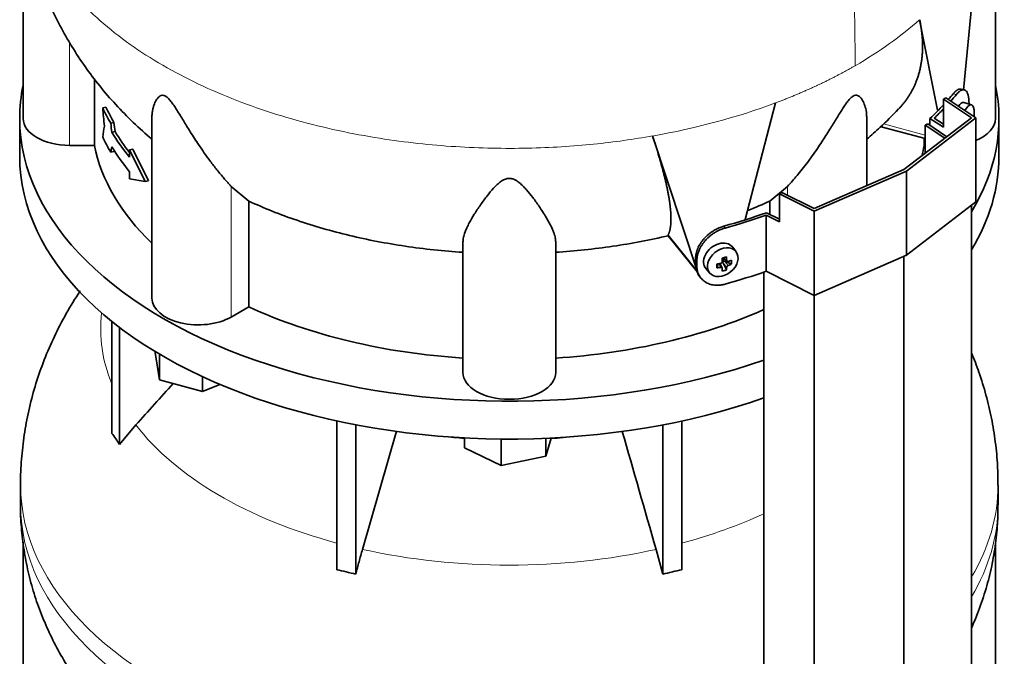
# Model space of a CAD drawing. Header units: millimetres. Extents: x 452 to 1336, y -1172 to 1297.
# Tile 8 of 27: x 1044 to 1331, y -749 to -564. Entities that reach past the tile are written whole.
import ezdxf

# ---------------------------------------------------------------- set-up
doc = ezdxf.new("R2010")
doc.units = ezdxf.units.MM
for name, color, linetype in [('LOW_454-1', 7, 'Continuous'), ('M5X8_UNI7687', 7, 'Continuous'), ('VSI344-454_TERMI', 7, 'Continuous'), ('VSI344-454_TESTA', 7, 'Continuous'), ('VSI454_DIFFUSORE', 7, 'Continuous')]:
    doc.layers.add(name, color=color, linetype=linetype)

# ---------------------------------------------------------------- blocks, each defined once
blk = doc.blocks.new('SE4')
at = {"layer": 'LOW_454-1', "color": 7, "linetype": 'Continuous', "lineweight": 35}
for p, q in [((1307.99, -594.26), (1308.75, -593.89)), ((1313.75, -598.09), (1307.99, -594.26)), ((1307.99, -594.26), (1307.99, -602.49)), ((1308.75, -593.89), (1314.36, -597.61)), ((1321.5, -830.56), (1321.5, -617.6)), ((1301.84, -845.63), (1301.84, -632.43)), ((1261.08, -637.01), (1261.08, -850.26)), ((1275.75, -856.98), (1275.75, -643.78))]:
    blk.add_line(p, q, dxfattribs=at)
at = {"layer": 'M5X8_UNI7687', "color": 7, "linetype": 'Continuous', "lineweight": 35}
for p, q in [((1321.5, -588.34), (1319.26, -587.66)), ((1253.01, -631.14), (1252, -629.78)), ((1249.2, -632.85), (1250.36, -633.85)), ((1249.27, -632.92), (1249.27, -633.8)), ((1244.23, -636.06), (1245.34, -637.33)), ((1247.41, -635.8), (1247.76, -634.62)), ((1248.93, -635.79), (1248.24, -634.54)), ((1250.15, -636.4), (1249.24, -634.43)), ((1251.64, -634.66), (1249.7, -633.91))]:
    blk.add_line(p, q, dxfattribs=at)
at = {"layer": 'M5X8_UNI7687', "color": 4, "linetype": 'Continuous', "lineweight": 9}
for p, q in [((1249.32, -632.82), (1250.25, -633.61)), ((1248.51, -635.65), (1247.93, -634.59)), ((1250.25, -635.59), (1249.24, -634.43)), ((1249.7, -633.91), (1250.7, -635.06))]:
    blk.add_line(p, q, dxfattribs=at)
at = {"layer": 'M5X8_UNI7687', "color": 7, "linetype": 'Continuous', "lineweight": 35}
blk.add_arc((1312.32, -590.97), 10, 355.3007, 6.9701, dxfattribs=at)
for centre, major_axis, ratio, start_param, end_param in [((1317.94, -592.48), (1.3, 4.83), 0.345066, 0, 0.78056), ((1317.94, -592.48), (1.3, 4.83), 0.345066, 6.272967, 6.283185), ((1320.2, -593.09), (-1.28, -4.76), 0.345066, 2.435688, 4.101845), ((1248.05, -632.84), (3.89, 3.14), 0.739997, 0, 3.172175), ((1248.05, -632.84), (3.89, 3.14), 0.739997, 6.252603, 6.283185), ((1246.36, -633.25), (8.97, 2.29), 0.035701, -1.293098, -1.143406), ((1245.57, -629.56), (2.06, -9.79), 0.279258, 1.046834, 1.161394), ((1245.29, -629.64), (3.16, -9.49), 0.408248, 1.007206, 1.121766), ((1249.14, -630), (-1.01, -9.2), 0.152739, -1.021742, -0.87205), ((1245.43, -629.73), (9.99, 0.43), 0.510658, -1.393505, -1.278945), ((1245.43, -629.47), (9.99, -0.48), 0.639648, -1.340934, -1.226375), ((1245.57, -629.56), (2.06, -9.79), 0.279258, 0.690017, 0.804576), ((1249.5, -634.09), (0.391, 0.312), 0.744948, 1.56038, 2.087178), ((1249.7, -634.32), (-0.449, 0.845), 0.482969, 0.934611, 1.452812), ((1249.7, -634.32), (-0.837, 0.408), 0.40333, 4.914112, 5.432313), ((1245.29, -629.64), (3.16, -9.49), 0.408248, 0.650389, 0.764948), ((1245.43, -629.73), (9.99, 0.43), 0.510658, -1.036687, -0.922127), ((1245.43, -629.47), (9.99, -0.48), 0.639648, -0.984117, -0.869557), ((1243.58, -631.5), (6.65, -6.44), 0.71261, 0.529363, 0.679055), ((1246.36, -628.25), (7.61, -5.28), 0.901051, 5.557555, 5.707247)]:
    blk.add_ellipse(centre, major_axis=major_axis, ratio=ratio, start_param=start_param, end_param=end_param, dxfattribs=at)
blk.add_ellipse((1249.1, -634.14), major_axis=(-3.84, -3.1), ratio=0.739997, dxfattribs=at)
for points in [[(1248.51, -634.49), (1248.53, -634.49), (1248.56, -634.48), (1248.61, -634.46), (1248.65, -634.44), (1248.69, -634.42), (1248.73, -634.39), (1248.77, -634.37), (1248.81, -634.33), (1248.84, -634.3), (1248.87, -634.26), (1248.9, -634.22), (1248.92, -634.17), (1248.94, -634.13), (1248.95, -634.09), (1248.96, -634.05), (1248.97, -634.01), (1248.97, -633.98), (1248.97, -633.96)], [(1248.97, -635.93), (1248.97, -635.92), (1248.97, -635.89), (1248.96, -635.86), (1248.95, -635.83), (1248.94, -635.8), (1248.92, -635.77), (1248.9, -635.74), (1248.87, -635.72), (1248.84, -635.7), (1248.81, -635.68), (1248.77, -635.66), (1248.73, -635.65), (1248.69, -635.64), (1248.65, -635.64), (1248.61, -635.64), (1248.56, -635.64), (1248.53, -635.64), (1248.51, -635.65)], [(1250.25, -633.61), (1250.25, -633.63), (1250.26, -633.66), (1250.27, -633.7), (1250.28, -633.73), (1250.3, -633.77), (1250.32, -633.8), (1250.34, -633.83), (1250.37, -633.85), (1250.4, -633.88), (1250.43, -633.9), (1250.47, -633.91), (1250.5, -633.92), (1250.54, -633.92), (1250.58, -633.92), (1250.62, -633.92), (1250.66, -633.91), (1250.69, -633.9), (1250.7, -633.9)], [(1250.7, -635.06), (1250.69, -635.06), (1250.66, -635.08), (1250.62, -635.1), (1250.58, -635.12), (1250.54, -635.15), (1250.5, -635.17), (1250.47, -635.21), (1250.43, -635.24), (1250.4, -635.28), (1250.37, -635.32), (1250.34, -635.35), (1250.32, -635.39), (1250.3, -635.43), (1250.28, -635.47), (1250.27, -635.51), (1250.26, -635.55), (1250.25, -635.57), (1250.25, -635.59)]]:
    blk.add_open_spline(points, degree=3, dxfattribs=at)
at = {"layer": 'VSI344-454_TERMI', "color": 7, "linetype": 'Continuous', "lineweight": 35}
for p, q in [((1319.38, -583.97), (1318.46, -583.75)), ((1313.3, -586.7), (1314.01, -586.29)), ((1321.5, -592.15), (1313.3, -586.7)), ((1313.3, -586.7), (1313.3, -594.87)), ((1314.01, -586.29), (1322.78, -592.12)), ((1320.77, -588.12), (1320.77, -587.93)), ((1301.84, -607.21), (1321.5, -592.15)), ((1322.78, -592.12), (1302.55, -607.62)), ((1309.4, -592.28), (1313.3, -594.87)), ((1309.4, -594.32), (1309.4, -592.28)), ((1310.64, -592.22), (1313.3, -593.99)), ((1322.78, -592.12), (1322.78, -616.62)), ((1275.75, -618.56), (1301.84, -607.21)), ((1302.55, -607.62), (1275.7, -619.3)), ((1302.55, -607.62), (1302.55, -632.12)), ((1265.61, -614.24), (1266.32, -613.83)), ((1275.7, -619.3), (1265.61, -614.24)), ((1265.61, -614.24), (1265.61, -622.4)), ((1266.32, -613.83), (1275.75, -618.56)), ((1322.78, -616.62), (1302.55, -632.12)), ((1261.73, -636.79), (1261.73, -620.46)), ((1261.73, -620.46), (1265.61, -622.4)), ((1261.83, -619.74), (1265.61, -621.64)), ((1275.7, -619.3), (1275.7, -643.8)), ((1241.19, -634.75), (1241.19, -633.12)), ((1302.55, -632.12), (1275.7, -643.8)), ((1241.57, -635.29), (1241.57, -633.65)), ((1242.17, -637.98), (1242.55, -638.51)), ((1275.7, -643.8), (1261.73, -636.79))]:
    blk.add_line(p, q, dxfattribs=at)
at = {"layer": 'VSI344-454_TERMI', "color": 4, "linetype": 'Continuous', "lineweight": 9}
for p, q in [((1317.11, -585.33), (1316.18, -585.11)), ((1249.42, -623.66), (1249.8, -624.19)), ((1241.19, -633.12), (1241.57, -633.65)), ((1241.57, -635.29), (1241.19, -634.75))]:
    blk.add_line(p, q, dxfattribs=at)
at = {"layer": 'VSI344-454_TERMI', "color": 7, "linetype": 'Continuous', "lineweight": 35}
for centre, major_axis, start_param, end_param in [((1186.98, -549.06), (143.5, 0), -0.472679, -0.450192), ((1186.98, -549.06), (144.5, 0), -0.475462, -0.449757), ((1186.98, -549.06), (143.5, 0), -0.548792, -0.494278), ((1186.98, -549.06), (144.5, 0), -0.543719, -0.506971), ((1186.98, -549.06), (143.5, 0), -1.120604, -1.022004), ((1186.98, -549.06), (144.5, 0), -1.121039, -1.027077), ((1186.98, -565.39), (144.5, 0), -1.121039, -1.027077)]:
    blk.add_ellipse(centre, major_axis=major_axis, ratio=0.57735, start_param=start_param, end_param=end_param, dxfattribs=at)
for points, knots in [([(1316.18, -585.11), (1316.22, -585.06), (1316.31, -584.96), (1316.44, -584.82), (1316.56, -584.68), (1316.69, -584.56), (1316.81, -584.44), (1316.93, -584.33), (1317.06, -584.24), (1317.18, -584.14), (1317.29, -584.06), (1317.41, -583.99), (1317.53, -583.92), (1317.72, -583.83), (1317.97, -583.74), (1318.25, -583.72), (1318.41, -583.74), (1318.47, -583.75)], [0, 0, 0, 0, 0.0210183, 0.0419351, 0.0627723, 0.0835523, 0.1042975, 0.1250306, 0.145774, 0.1665505, 0.1873825, 0.2082923, 0.229302, 0.2504333, 0.3124933, 0.3747088, 0.4161494, 0.4161494, 0.4161494, 0.4161494]), ([(1320.77, -587.93), (1320.77, -587.85), (1320.77, -587.69), (1320.76, -587.46), (1320.75, -587.23), (1320.74, -587.01), (1320.72, -586.79), (1320.7, -586.59), (1320.68, -586.39), (1320.65, -586.19), (1320.62, -586), (1320.59, -585.82), (1320.55, -585.65), (1320.48, -585.37), (1320.37, -585.02), (1320.19, -584.64), (1319.99, -584.34), (1319.75, -584.12), (1319.49, -583.99), (1319.21, -583.93), (1318.9, -583.96), (1318.61, -584.06), (1318.34, -584.2), (1318.1, -584.36), (1317.86, -584.55), (1317.62, -584.77), (1317.36, -585.03), (1317.19, -585.23), (1317.11, -585.33)], [0, 0, 0, 0, 0.020997, 0.041894, 0.062713, 0.083478, 0.10421, 0.124932, 0.145667, 0.166438, 0.187266, 0.208174, 0.229186, 0.250321, 0.31238, 0.374613, 0.43743, 0.499972, 0.562502, 0.625326, 0.687533, 0.749602, 0.791735, 0.83347, 0.874983, 0.916456, 0.958069, 1, 1, 1, 1]), ([(1241.19, -633.12), (1241.19, -633.04), (1241.2, -632.88), (1241.21, -632.63), (1241.23, -632.39), (1241.26, -632.14), (1241.3, -631.89), (1241.35, -631.65), (1241.41, -631.4), (1241.47, -631.15), (1241.55, -630.9), (1241.63, -630.65), (1241.73, -630.4), (1241.89, -629.99), (1242.16, -629.42), (1242.58, -628.7), (1243.07, -628), (1243.62, -627.33), (1244.22, -626.69), (1244.87, -626.1), (1245.56, -625.55), (1246.21, -625.11), (1246.8, -624.75), (1247.31, -624.48), (1247.83, -624.23), (1248.36, -624.01), (1248.89, -623.81), (1249.24, -623.71), (1249.42, -623.66)], [0, 0, 0, 0, 0.020997, 0.041894, 0.062714, 0.083478, 0.10421, 0.124932, 0.145667, 0.166438, 0.187266, 0.208175, 0.229186, 0.250321, 0.312381, 0.374613, 0.43743, 0.499971, 0.5625, 0.625324, 0.687531, 0.7496, 0.791733, 0.833468, 0.874982, 0.916455, 0.958068, 1, 1, 1, 1]), ([(1249.8, -624.19), (1249.71, -624.22), (1249.53, -624.27), (1249.26, -624.35), (1249, -624.45), (1248.73, -624.55), (1248.47, -624.65), (1248.21, -624.77), (1247.95, -624.89), (1247.69, -625.01), (1247.44, -625.15), (1247.18, -625.29), (1246.92, -625.44), (1246.51, -625.7), (1245.94, -626.08), (1245.25, -626.63), (1244.6, -627.23), (1243.99, -627.86), (1243.45, -628.53), (1242.96, -629.23), (1242.54, -629.95), (1242.23, -630.61), (1242.01, -631.19), (1241.85, -631.69), (1241.72, -632.18), (1241.64, -632.68), (1241.58, -633.17), (1241.57, -633.49), (1241.57, -633.65)], [0, 0, 0, 0, 0.021018, 0.041934, 0.062771, 0.083551, 0.104296, 0.125029, 0.145772, 0.166549, 0.18738, 0.20829, 0.2293, 0.250431, 0.312491, 0.374707, 0.437523, 0.500061, 0.56259, 0.62542, 0.687635, 0.749712, 0.791848, 0.833577, 0.875076, 0.916525, 0.958107, 1, 1, 1, 1]), ([(1242.17, -637.97), (1242.04, -637.8), (1241.85, -637.48), (1241.63, -637.01), (1241.47, -636.59), (1241.35, -636.15), (1241.26, -635.7), (1241.2, -635.23), (1241.2, -634.91), (1241.19, -634.75)], [0.6886177, 0.6886177, 0.6886177, 0.6886177, 0.7497121, 0.7918482, 0.8335767, 0.8750754, 0.916525, 0.9581066, 1, 1, 1, 1]), ([(1241.57, -635.29), (1241.57, -635.37), (1241.57, -635.53), (1241.59, -635.77), (1241.61, -636), (1241.64, -636.23), (1241.68, -636.46), (1241.73, -636.68), (1241.79, -636.9), (1241.85, -637.12), (1241.93, -637.33), (1242.01, -637.54), (1242.1, -637.75), (1242.27, -638.08), (1242.54, -638.53), (1242.96, -639.04), (1243.45, -639.5), (1243.99, -639.91), (1244.6, -640.24), (1245.25, -640.51), (1245.94, -640.7), (1246.59, -640.81), (1247.18, -640.85), (1247.69, -640.85), (1248.21, -640.82), (1248.73, -640.76), (1249.27, -640.66), (1249.62, -640.57), (1249.8, -640.52)], [0, 0, 0, 0, 0.020997, 0.041894, 0.062713, 0.083478, 0.10421, 0.124932, 0.145667, 0.166438, 0.187266, 0.208174, 0.229186, 0.250321, 0.31238, 0.374613, 0.43743, 0.499972, 0.562502, 0.625326, 0.687533, 0.749602, 0.791735, 0.83347, 0.874983, 0.916456, 0.958069, 1, 1, 1, 1])]:
    blk.add_open_spline(points, degree=3, knots=knots, dxfattribs=at)
at = {"layer": 'VSI344-454_TESTA', "color": 7, "linetype": 'Continuous', "lineweight": 35}
for p, q in [((1045.48, -531.66), (1045.48, -592.34)), ((1328.48, -592.34), (1328.48, -531.67)), ((1319.2, -584.03), (1323.09, -542.89)), ((1311.63, -589.9), (1306.4, -563.56)), ((1066.23, -580.81), (1066.23, -600.13)), ((1069.56, -589.01), (1068.63, -589.23)), ((1255.63, -621.7), (1264.45, -587.78)), ((1082.97, -592.03), (1082.97, -644.59)), ((1290.99, -611.93), (1290.99, -592.03)), ((1071.91, -593.49), (1070.98, -593.72)), ((1295.23, -594.74), (1307.99, -598.18)), ((1072.22, -596.12), (1071.29, -596.34)), ((1241.65, -636.62), (1228.66, -597.41)), ((1307.72, -598.1), (1307.72, -600.13)), ((1066.23, -600.13), (1058.98, -600.13)), ((1077.39, -601.26), (1076.46, -601.48)), ((1081, -610.67), (1076.46, -601.48)), ((1076.46, -601.48), (1076.46, -603.59)), ((1081.94, -610.44), (1077.39, -601.26)), ((1307.99, -600.13), (1307.72, -600.13)), ((1071.91, -601.93), (1070.98, -602.15)), ((1076.46, -607.81), (1076.46, -609.92)), ((1081, -610.67), (1076.46, -609.92)), ((1081.94, -610.44), (1081, -610.67)), ((1111.14, -616.36), (1106.01, -612.07)), ((1267.94, -612.07), (1262.81, -616.36)), ((1111.14, -616.36), (1111.14, -647.14)), ((1262.81, -616.36), (1262.81, -620.24)), ((1233.19, -626.43), (1233.23, -626.18)), ((1233.24, -626.5), (1241.73, -637.02)), ((1173.48, -666.24), (1173.48, -628.21)), ((1200.48, -666.24), (1200.48, -628.21)), ((1111.14, -647.14), (1106.01, -650.1))]:
    blk.add_line(p, q, dxfattribs=at)
at = {"layer": 'VSI344-454_TESTA', "color": 4, "linetype": 'Continuous', "lineweight": 9}
for p, q in [((1058.98, -600.13), (1058.98, -570.2)), ((1295.92, -593.88), (1307.99, -597.13)), ((1106.01, -650.1), (1106.01, -612.07)), ((1267.94, -614.64), (1267.94, -612.07)), ((1233.23, -626.18), (1241.65, -636.62))]:
    blk.add_line(p, q, dxfattribs=at)
at = {"layer": 'VSI344-454_TESTA', "color": 7, "linetype": 'Continuous', "lineweight": 35}
for centre, major_axis, start_param, end_param in [((1186.98, -570.97), (-122.5, 0), 0.261186, 0.327396), ((1186.98, -570.97), (-121.5, 0), 0.260097, 0.326857), ((1058.98, -592.34), (13.5, 0), 3.141593, 4.712389), ((1314.98, -592.34), (-13.5, 0), 2.187452, 3.141593), ((1186.98, -579.41), (-122.5, 0), 0.261186, 0.327396), ((1186.98, -573.08), (-122.5, 0), 0.335083, 0.446047), ((1186.98, -573.08), (-121.5, 0), 0.334608, 0.428513), ((1186.98, -592.34), (-121.5, 0), 0.111341, 0.543224), ((1186.98, -577.3), (-122.5, 0), 0.335083, 0.446047), ((1186.98, -592.34), (121.5, 0), -0.156365, -0.111341), ((1096.47, -644.59), (13.5, 0), 3.141593, 5.497787), ((1186.98, -592.34), (-121.5, 0), 0.896739, 1.459455), ((1186.98, -592.34), (121.5, 0), 4.82373, 5.368326), ((1186.98, -666.24), (13.5, 0), 3.141593, 6.283185)]:
    blk.add_ellipse(centre, major_axis=major_axis, ratio=0.57735, start_param=start_param, end_param=end_param, dxfattribs=at)
at = {"layer": 'VSI344-454_TESTA', "color": 4, "linetype": 'Continuous', "lineweight": 9}
blk.add_ellipse((1186.98, -518.83), major_axis=(142.36, 0), ratio=0.57735, start_param=5.009578, end_param=5.287871, dxfattribs=at)
blk.add_open_spline([(1268.48, -454.49), (1269.51, -459.06), (1272.31, -468.72), (1277.45, -484.06), (1281.82, -499.93), (1284.47, -514.96), (1286.04, -529.05), (1286.92, -542.59), (1287.39, -555.83), (1287.54, -567.16), (1287.64, -574.2), (1287.64, -576.94)], degree=3, knots=[0, 0, 0, 0, 0.117079, 0.240569, 0.360617, 0.476421, 0.590288, 0.703407, 0.816259, 0.929029, 1, 1, 1, 1], dxfattribs=at)
for points, weights in [([(1044.62, -518.82), (1044.62, -584.67), (1137.93, -613.45), (1228.66, -597.41)], [0.668640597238, 0.547029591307, 0.657482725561, 1]), ([(1264.45, -587.78), (1272.82, -584.64), (1280.58, -581.01), (1287.64, -576.94)], [1, 0.996331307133, 0.996331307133, 1])]:
    blk.add_rational_spline(points, weights, degree=3, dxfattribs=at)
at = {"layer": 'VSI344-454_TESTA', "color": 7, "linetype": 'Continuous', "lineweight": 35}
for points, knots in [([(1044.66, -518.89), (1044.68, -520.99), (1044.73, -524.93), (1045.39, -531.6), (1046.53, -538.43), (1048.15, -545.19), (1050.23, -551.8), (1052.77, -558.26), (1055.74, -564.55), (1059.14, -570.64), (1062.95, -576.54), (1067.18, -582.22), (1071.81, -587.67), (1076.85, -592.9), (1080.63, -596.35), (1082.73, -598.16), (1082.95, -598.35)], [0, 0, 0, 0, 0.0564817, 0.1251749, 0.193648, 0.2620048, 0.3303534, 0.3988082, 0.4674909, 0.5365318, 0.6060698, 0.6762518, 0.7472291, 0.8191521, 0.8921604, 0.9006926, 0.9006926, 0.9006926, 0.9006926]), ([(1300.31, -589.53), (1300.38, -589.47), (1300.55, -589.28), (1300.82, -588.98), (1301.14, -588.63), (1301.44, -588.27), (1301.73, -587.9), (1302.02, -587.54), (1302.3, -587.16), (1302.58, -586.79), (1302.84, -586.41), (1303.1, -586.02), (1303.35, -585.63), (1303.59, -585.24), (1303.82, -584.84), (1304.05, -584.43), (1304.27, -584.03), (1304.48, -583.62), (1304.68, -583.2), (1304.88, -582.78), (1305.07, -582.36), (1305.25, -581.94), (1305.42, -581.51), (1305.66, -580.88), (1305.95, -580.04), (1306.26, -579), (1306.53, -577.94), (1306.75, -576.87), (1306.94, -575.79), (1307.08, -574.71), (1307.18, -573.61), (1307.24, -572.51), (1307.26, -571.4), (1307.25, -570.29), (1307.19, -569.17), (1307.11, -568.05), (1306.98, -566.93), (1306.82, -565.81), (1306.63, -564.69), (1306.48, -563.93), (1306.4, -563.56)], [0.1920892, 0.1920892, 0.1920892, 0.1920892, 0.2005107, 0.2147742, 0.2290298, 0.2432778, 0.2575181, 0.2717506, 0.2859755, 0.3001927, 0.3144023, 0.3286042, 0.3427985, 0.3569852, 0.3711642, 0.3853356, 0.3994995, 0.4136557, 0.4278043, 0.4419454, 0.4560788, 0.4702047, 0.484323, 0.4984337, 0.5315552, 0.5644411, 0.5970912, 0.6295054, 0.6616835, 0.6936252, 0.7253304, 0.756799, 0.7880306, 0.8190252, 0.8497823, 0.8803019, 0.9105837, 0.9406275, 0.970433, 1, 1, 1, 1]), ([(1106.01, -612.07), (1105.8, -611.84), (1105.36, -611.36), (1104.65, -610.57), (1103.84, -609.64), (1102.91, -608.53), (1101.59, -606.91), (1100.01, -604.87), (1098.28, -602.48), (1096.74, -600.25), (1095.38, -598.18), (1094.17, -596.28), (1092.79, -594.06), (1091.53, -591.98), (1090.34, -590.04), (1089.52, -588.77), (1088.73, -587.62), (1087.93, -586.63), (1087.09, -585.85), (1086.27, -585.51), (1085.63, -585.59), (1085.1, -585.89), (1084.63, -586.36), (1084.04, -587.21), (1083.58, -588.28), (1083.23, -589.51), (1083.04, -590.6), (1082.97, -591.46), (1082.97, -591.94), (1082.97, -592.03)], [0, 0, 0, 0, 0.020247, 0.0413012, 0.0631676, 0.0911499, 0.1206822, 0.1725651, 0.2189806, 0.2600001, 0.2962057, 0.3283254, 0.3570821, 0.4069553, 0.4285992, 0.4484587, 0.4665056, 0.4826091, 0.4971306, 0.5113122, 0.5266668, 0.543344, 0.562023, 0.5826937, 0.6304427, 0.6595254, 0.6923195, 0.7261108, 0.734395, 0.734395, 0.734395, 0.734395]), ([(1290.99, -592.03), (1290.99, -591.88), (1290.97, -591.02), (1290.78, -589.56), (1290.21, -587.8), (1289.52, -586.56), (1288.86, -585.89), (1288.31, -585.6), (1287.77, -585.51), (1287.04, -585.75), (1286.25, -586.39), (1285.49, -587.27), (1284.71, -588.35), (1283.93, -589.54), (1283.1, -590.88), (1281.88, -592.88), (1280.16, -595.7), (1278.3, -598.62), (1276.59, -601.16), (1275.05, -603.35), (1273.44, -605.53), (1271.83, -607.58), (1270.39, -609.32), (1269.1, -610.82), (1268.32, -611.66), (1267.94, -612.07)], [0.2656377, 0.2656377, 0.2656377, 0.2656377, 0.2789295, 0.3409942, 0.392778, 0.4359518, 0.4604978, 0.4716154, 0.4871189, 0.5000341, 0.5129562, 0.5284792, 0.5444389, 0.5641957, 0.583938, 0.6074587, 0.6593255, 0.7214848, 0.7571561, 0.7963778, 0.8446458, 0.8874257, 0.9275339, 0.9650516, 1, 1, 1, 1]), ([(1291.03, -598.33), (1292.37, -597.2), (1295.61, -594.31), (1298.36, -591.52), (1300.29, -589.54)], [0.4401061, 0.4401061, 0.4401061, 0.4401061, 0.667966, 1, 1, 1, 1]), ([(1233.23, -626.18), (1233.25, -626.12), (1233.31, -626.01), (1233.38, -625.83), (1233.46, -625.64), (1233.52, -625.44), (1233.59, -625.24), (1233.65, -625.03), (1233.7, -624.81), (1233.75, -624.58), (1233.8, -624.35), (1233.84, -624.1), (1233.88, -623.85), (1233.91, -623.6), (1233.94, -623.33), (1233.97, -623.06), (1233.99, -622.78), (1234, -622.5), (1234.01, -622.21), (1234.02, -621.91), (1234.02, -621.6), (1234.02, -621.28), (1234.02, -620.96), (1234.01, -620.64), (1233.99, -620.3), (1233.98, -619.96), (1233.95, -619.61), (1233.93, -619.26), (1233.9, -618.9), (1233.86, -618.53), (1233.82, -618.15), (1233.78, -617.77), (1233.73, -617.39), (1233.68, -616.99), (1233.62, -616.59), (1233.56, -616.19), (1233.47, -615.59), (1233.34, -614.79), (1233.15, -613.77), (1232.94, -612.72), (1232.72, -611.65), (1232.47, -610.56), (1232.21, -609.45), (1231.92, -608.32), (1231.62, -607.16), (1231.3, -605.99), (1230.97, -604.81), (1230.62, -603.61), (1230.26, -602.39), (1229.88, -601.17), (1229.49, -599.93), (1229.08, -598.68), (1228.8, -597.83), (1228.66, -597.41)], [0, 0, 0, 0, 0.014374, 0.02874, 0.043097, 0.057447, 0.071789, 0.086123, 0.100449, 0.114767, 0.129077, 0.143379, 0.157674, 0.171961, 0.186239, 0.200511, 0.214774, 0.22903, 0.243278, 0.257518, 0.27175, 0.285975, 0.300193, 0.314402, 0.328604, 0.342798, 0.356985, 0.371164, 0.385335, 0.399499, 0.413655, 0.427804, 0.441945, 0.456079, 0.470204, 0.484323, 0.498433, 0.531555, 0.564441, 0.597091, 0.629505, 0.661683, 0.693625, 0.72533, 0.756799, 0.78803, 0.819025, 0.849782, 0.880302, 0.910583, 0.940627, 0.970433, 1, 1, 1, 1]), ([(1200.48, -628.21), (1200.47, -628.03), (1200.46, -627.66), (1200.36, -627.06), (1200.2, -626.36), (1199.93, -625.54), (1199.46, -624.35), (1198.73, -622.86), (1197.74, -621.12), (1196.73, -619.49), (1195.73, -617.99), (1194.77, -616.61), (1193.58, -615.01), (1192.39, -613.51), (1191.16, -612.15), (1190.26, -611.29), (1189.34, -610.55), (1188.35, -609.98), (1187.22, -609.68), (1186.05, -609.82), (1185.03, -610.29), (1184.1, -610.95), (1183.21, -611.74), (1181.97, -613.03), (1180.78, -614.49), (1179.56, -616.09), (1178.58, -617.46), (1177.65, -618.85), (1176.49, -620.64), (1175.46, -622.41), (1174.62, -624.1), (1174.02, -625.51), (1173.57, -626.89), (1173.51, -627.78), (1173.48, -628.21)], [0, 0, 0, 0, 0.020247, 0.041301, 0.063168, 0.09115, 0.120682, 0.172565, 0.218981, 0.26, 0.296206, 0.328325, 0.357082, 0.406955, 0.428599, 0.448459, 0.466506, 0.482609, 0.497131, 0.511312, 0.526667, 0.543344, 0.562023, 0.582694, 0.630443, 0.659525, 0.692319, 0.726111, 0.759233, 0.82594, 0.865768, 0.902245, 0.953307, 1, 1, 1, 1]), ([(1111.14, -616.36), (1115.59, -618.41), (1120.29, -620.28), (1130.11, -623.63), (1135.22, -625.1), (1145.74, -627.62), (1151.16, -628.66), (1162.2, -630.3), (1167.81, -630.9), (1173.48, -631.26)], [0, 0, 0, 0, 0.25, 0.25, 0.5, 0.5, 0.75, 0.75, 1, 1, 1, 1]), ([(1233.19, -626.43), (1227.97, -627.67), (1222.6, -628.7), (1211.66, -630.31), (1206.09, -630.9), (1200.48, -631.26)], [0, 0, 0, 0, 0.5, 0.5, 1, 1, 1, 1])]:
    blk.add_open_spline(points, degree=3, knots=knots, dxfattribs=at)
at = {"layer": 'VSI344-454_TESTA', "color": 4, "linetype": 'Continuous', "lineweight": 9}
blk.add_open_spline([(1306.4, -563.56), (1300.98, -568.38), (1294.68, -572.87), (1287.64, -576.94)], degree=3, dxfattribs=at)
at = {"layer": 'VSI344-454_TESTA', "color": 7, "linetype": 'Continuous', "lineweight": 35}
for points in [[(1069.14, -594.51), (1068.96, -592.75), (1068.8, -590.99), (1068.63, -589.23)], [(1069.14, -594.51), (1068.96, -595.56), (1068.8, -596.62), (1068.63, -597.67)], [(1071.29, -596.34), (1071.19, -595.46), (1071.08, -594.59), (1070.98, -593.72)], [(1072.22, -596.12), (1072.11, -595.24), (1072.01, -594.37), (1071.91, -593.49)], [(1071.29, -600.56), (1071.19, -601.09), (1071.08, -601.62), (1070.98, -602.15)], [(1071.99, -601.53), (1071.96, -601.66), (1071.94, -601.8), (1071.91, -601.93)], [(1262.81, -616.36), (1260.72, -617.32), (1258.58, -618.24), (1256.39, -619.13)], [(1233.33, -626.61), (1233.28, -626.55), (1233.24, -626.49), (1233.19, -626.43)]]:
    blk.add_open_spline(points, degree=3, dxfattribs=at)
at = {"layer": 'VSI454_DIFFUSORE', "color": 7, "linetype": 'Continuous', "lineweight": 35}
for p, q in [((1044.48, -592.34), (1044.48, -603.36)), ((1329.48, -603.36), (1329.48, -592.34)), ((1328.62, -612.91), (1328.5, -613)), ((1328.62, -612.91), (1328.62, -612.35)), ((1071.27, -683.96), (1071.27, -651.38)), ((1073.56, -687.16), (1073.56, -653.17)), ((1083.91, -660.4), (1083.91, -660.17)), ((1085.12, -668.37), (1083.91, -660.4)), ((1085.12, -668.37), (1085.12, -660.89)), ((1097.68, -671.75), (1097.68, -667.47)), ((1097.68, -671.75), (1085.12, -668.37)), ((1102.72, -669.71), (1097.68, -671.75)), ((1073.56, -687.16), (1078.28, -681.52)), ((1136.75, -723.64), (1136.75, -680.35)), ((1142.3, -724.97), (1142.3, -681.48)), ((1231.66, -724.97), (1231.66, -681.48)), ((1237.2, -723.64), (1237.2, -680.35)), ((1154.11, -683.31), (1144.25, -717.73)), ((1173.96, -688.16), (1173.96, -685.29)), ((1184.57, -693.3), (1184.57, -685.62)), ((1199.19, -685.33), (1197.59, -690.57)), ((1197.59, -690.57), (1197.59, -685.4)), ((1184.57, -693.3), (1173.96, -688.16)), ((1197.59, -690.57), (1184.57, -693.3)), ((1044.72, -699.06), (1044.72, -704.81)), ((1329.23, -704.81), (1329.23, -699.06)), ((1045.48, -715.68), (1045.48, -780.13)), ((1328.48, -780.13), (1328.48, -715.91)), ((1229.7, -717.73), (1231.66, -724.97))]:
    blk.add_line(p, q, dxfattribs=at)
for centre, start_param, end_param in [((1186.98, -592.34), 6.164646, 6.283185), ((1186.98, -592.34), 2.805373, 3.260132), ((1186.98, -592.34), 0, 2.117672), ((1186.98, -603.36), 0, 2.117672), ((1186.98, -603.36), 2.805373, 3.141593)]:
    blk.add_ellipse(centre, major_axis=(-142.5, 0), ratio=0.57735, start_param=start_param, end_param=end_param, dxfattribs=at)
at = {"layer": 'VSI454_DIFFUSORE', "color": 4, "linetype": 'Continuous', "lineweight": 9}
for centre, major_axis, start_param, end_param in [((1186.98, -653.65), (118.93, 0), 3.072762, 3.374835), ((1186.98, -653.65), (-118.93, 0), 0.417927, 1.134811), ((1186.98, -632.55), (-92.64, 0), 1.362219, 1.429779), ((1186.98, -632.55), (-92.64, 0), -4.580995, -4.503811), ((1186.98, -699.06), (142.25, 0), 3.141593, 5.260321), ((1186.98, -699.06), (142.25, 0), 5.95196, 6.283185), ((1186.98, -699.06), (142.25, 0), 0, 0.000076), ((1186.98, -704.81), (-142.25, 0), 0, 2.118728), ((1186.98, -704.81), (-142.25, 0), 2.810367, 3.141593), ((1186.98, -653.65), (118.93, 0), -1.134811, -0.898117), ((1186.98, -653.65), (-118.93, 0), 1.203325, 1.938268)]:
    blk.add_ellipse(centre, major_axis=major_axis, ratio=0.57735, start_param=start_param, end_param=end_param, dxfattribs=at)
at = {"layer": 'VSI454_DIFFUSORE', "color": 7, "linetype": 'Continuous', "lineweight": 35}
for points, knots in [([(1062.03, -642.59), (1062.02, -642.61), (1060.61, -644.73), (1057.97, -649.04), (1054.5, -655.7), (1051.56, -662.51), (1049.14, -669.43), (1047.24, -676.44), (1045.85, -683.52), (1045.03, -690.55), (1044.68, -695.91), (1044.75, -698.56), (1044.76, -699.06)], [0.4929637, 0.4929637, 0.4929637, 0.4929637, 0.4934479, 0.5580216, 0.6216352, 0.6843867, 0.7463727, 0.807686, 0.8684151, 0.9286446, 0.9884567, 1, 1, 1, 1]), ([(1329.19, -699.05), (1329.18, -697), (1329.14, -693.09), (1328.5, -686.44), (1327.39, -679.58), (1325.78, -672.78), (1323.82, -666.44), (1322.29, -662.41), (1321.52, -660.57)], [0, 0, 0, 0, 0.0470753, 0.1061763, 0.1650787, 0.2238678, 0.2826322, 0.3330699, 0.3330699, 0.3330699, 0.3330699]), ([(1044.75, -704.81), (1044.74, -705.14), (1044.67, -707.48), (1044.99, -712.28), (1045.77, -718.69), (1047.07, -725.09), (1048.83, -731.35), (1051.05, -737.48), (1053.73, -743.47), (1056.85, -749.3), (1060.41, -754.96), (1064.4, -760.43), (1068.82, -765.7), (1073.68, -770.78), (1078.39, -775.09), (1081.6, -777.76), (1082.93, -778.81)], [0, 0, 0, 0, 0.0097463, 0.0805556, 0.1511307, 0.2216206, 0.2921972, 0.3630371, 0.4343229, 0.5062423, 0.5789856, 0.6527404, 0.7276822, 0.8039603, 0.8816787, 0.9367343, 0.9367343, 0.9367343, 0.9367343]), ([(1321.55, -740.45), (1322.15, -739.11), (1323.59, -735.66), (1325.55, -730.01), (1327.27, -723.46), (1328.45, -716.92), (1329.13, -710.57), (1329.18, -706.83), (1329.2, -704.82)], [0.6014595, 0.6014595, 0.6014595, 0.6014595, 0.6492037, 0.7234753, 0.7967196, 0.8691065, 0.9408037, 1, 1, 1, 1]), ([(1144.25, -717.73), (1143.91, -718.92), (1143.57, -720.12), (1142.92, -722.54), (1142.6, -723.75), (1142.3, -724.97)], [0, 0, 0, 0, 0.5, 0.5, 1, 1, 1, 1])]:
    blk.add_open_spline(points, degree=3, knots=knots, dxfattribs=at)
for points in [[(1078.28, -681.52), (1081.91, -677.5), (1085.54, -673.48), (1089.17, -669.46)], [(1071.27, -683.96), (1072.03, -684.97), (1072.8, -686.05), (1073.56, -687.16)], [(1219.86, -683.38), (1223.14, -694.83), (1226.42, -706.28), (1229.7, -717.73)], [(1142.3, -724.97), (1140.45, -724.48), (1138.6, -724.03), (1136.75, -723.64)], [(1231.66, -724.97), (1233.5, -724.48), (1235.36, -724.03), (1237.2, -723.64)]]:
    blk.add_open_spline(points, degree=3, dxfattribs=at)

msp = doc.modelspace()

# ---------------------------------------------------------------- block references
msp.add_blockref('SE4', (0, 0))

doc.saveas('drawing.dxf')
